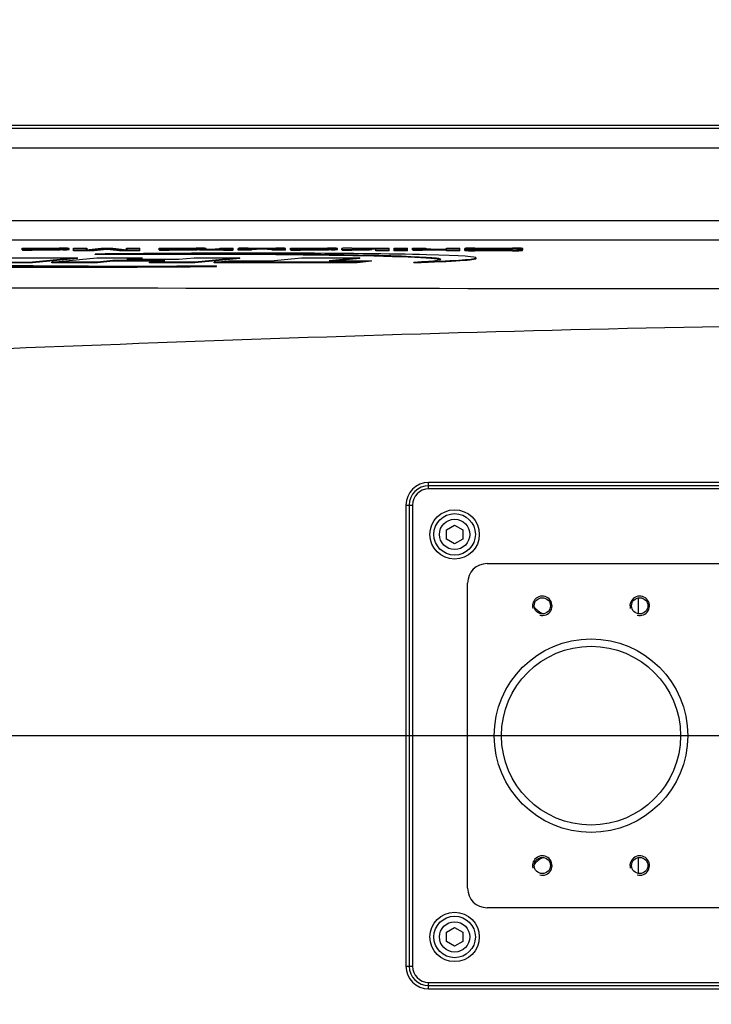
# Model space of a CAD drawing. Extents: x 0 to 594, y 0 to 420.
# Tile 75 of 104: x 342 to 352, y 180 to 195. Entities that reach past the tile are written whole.
import ezdxf

# ---------------------------------------------------------------- set-up
doc = ezdxf.new("R2010")
doc.units = 0
doc.header["$LTSCALE"] = 32.67
doc.linetypes.add('CENTER', pattern=[0.6, 0.375, -0.075, 0.075, -0.075])
doc.linetypes.add('PHANTOM', pattern=[0.8, 0.45, -0.05, 0.1, -0.05, 0.1, -0.05])
doc.layers.get('0').update_dxf_attribs({"linetype": 'CONTINUOUS'})
for name, color, linetype in [('1_DESIGN', 7, 'CONTINUOUS'), ('ASSY', 7, 'CONTINUOUS'), ('AXIS', 7, 'CONTINUOUS'), ('CRV', 7, 'CONTINUOUS'), ('DRAFT', 7, 'CONTINUOUS'), ('DRIV_DIM', 7, 'CONTINUOUS'), ('ROUND', 7, 'CONTINUOUS')]:
    doc.layers.add(name, color=color, linetype=linetype)
doc.styles.get("Standard").update_dxf_attribs({"font": 'txt', "width": 0.8})
doc.dimstyles.new('DIMSTYLE_1', dxfattribs={"dimtxt": 3.8, "dimasz": 1.8, "dimexe": 2, "dimexo": 1.5, "dimgap": 1.9, "dimtad": 1, "dimdec": 3, "dimlfac": 10, "dimtxsty": 'STANDARD', "dimblk": 'OPEN', "dimblk1": 'OPEN', "dimblk2": 'OPEN', "dimcen": 0.09, "dimazin": 2, "dimtp": 0.5, "dimtm": 0.5, "dimtfac": 1, "dimtdec": -1, "dimtofl": 0, "dimtmove": 0, "dimatfit": 3, "dimtolj": 1})
doc.dimstyles.new('DIMSTYLE_2', dxfattribs={"dimtxt": 3.8, "dimasz": 1.8, "dimexe": 2, "dimexo": 1.5, "dimgap": 0.95, "dimtad": 1, "dimdec": 3, "dimlfac": 10, "dimtxsty": 'STANDARD', "dimblk": 'OPEN', "dimblk1": 'OPEN', "dimblk2": 'OPEN', "dimcen": 0.09, "dimazin": 2, "dimtp": 0.001, "dimtm": 0.001, "dimtfac": 1, "dimtdec": 3, "dimtofl": 0, "dimtmove": 0, "dimatfit": 3, "dimtolj": 1})

# ---------------------------------------------------------------- blocks, each defined once
blk = doc.blocks.new('*D9')
at = {"layer": 'DRIV_DIM', "color": 2, "linetype": 'CONTINUOUS'}
for p, q in [((478.229, 259.55), (491.452, 274.235)), ((297.649, 184.12), (289.051, 184.12))]:
    blk.add_line(p, q, dxfattribs=at)
for points in [[(488.359, 273.482), (490.114, 272.749), (489.175, 274.404)], [(290.449, 185.925), (291.051, 184.12), (291.681, 185.916)]]:
    blk.add_lwpolyline(points, dxfattribs=at)
for start, end in [(48, 114), (114, 180)]:
    blk.add_arc((410.312, 184.12), 119.261, start, end, dxfattribs=at)
blk = doc.blocks.new('_OPEN')
at = {"color": 0, "linetype": 'BYBLOCK'}
for p, q in [((0, 0), (-1, 0.342)), ((-1, -0.342), (0, 0)), ((-1, 0), (0, 0))]:
    blk.add_line(p, q, dxfattribs=at)
blk = doc.blocks.new('*D10')
at = {"layer": 'DRIV_DIM', "color": 2, "linetype": 'CONTINUOUS'}
for p, q in [((302.148, 184.12), (289.051, 184.12)), ((478.229, 108.691), (491.452, 94.006))]:
    blk.add_line(p, q, dxfattribs=at)
for points in [[(291.681, 182.325), (291.051, 184.12), (290.449, 182.316)], [(489.175, 93.837), (490.114, 95.492), (488.359, 94.758)]]:
    blk.add_lwpolyline(points, dxfattribs=at)
for start, end in [(180, 246), (246, 312)]:
    blk.add_arc((410.312, 184.12), 119.261, start, end, dxfattribs=at)
blk = doc.blocks.new('*D13')
at = {"layer": 'DRIV_DIM', "color": 2, "linetype": 'CONTINUOUS'}
blk.add_line((339.298, 254.526), (410.312, 184.12), dxfattribs=at)
at = {"layer": 'DRIV_DIM', "color": 2, "linetype": 'CONTINUOUS', "xscale": 1.8, "yscale": 1.8, "zscale": 1.8, "rotation": 135.2468841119}
blk.add_blockref('_OPEN', (339.298, 254.526), dxfattribs=at)

msp = doc.modelspace()

# ---------------------------------------------------------------- linework, layer by layer
at = {"color": 7, "linetype": 'CONTINUOUS'}
for p, q in [((341.65505, 191.60209), (341.65505, 191.62974)), ((341.65505, 191.62974), (342.22368, 191.62974)), ((342.24019, 191.60614), (341.80731, 191.60614)), ((342.24019, 191.59613), (341.80731, 191.59613)), ((341.86011, 191.62466), (341.86011, 191.62008)), ((342.10731, 191.62466), (341.86011, 191.62466)), ((341.86011, 191.62008), (342.15668, 191.62008)), ((341.86011, 191.61544), (341.86011, 191.61353)), ((342.2793, 191.61544), (341.86011, 191.61544)), ((341.93364, 191.61132), (342.27895, 191.61132)), ((342.10731, 191.62008), (342.10731, 191.62466)), ((342.27895, 191.61132), (342.24019, 191.60614)), ((342.24019, 191.59613), (342.24019, 191.60614)), ((342.27895, 191.60131), (342.24019, 191.59613)), ((342.27895, 191.60131), (342.27895, 191.61132)), ((342.2793, 191.60543), (342.29365, 191.60544)), ((342.37557, 191.62529), (342.36851, 191.6262)), ((342.378, 191.6223), (342.37798, 191.62434)), ((342.37804, 191.61826), (342.378, 191.6223)), ((342.37804, 191.60825), (342.37804, 191.61826)), ((342.44625, 191.58918), (342.44625, 191.62974)), ((342.44625, 191.62974), (342.65098, 191.62974)), ((342.7606, 191.59918), (342.44625, 191.59918)), ((342.7606, 191.58918), (342.44625, 191.58918)), ((342.65098, 191.62974), (342.6401, 191.60492)), ((342.6401, 191.60492), (342.87058, 191.62974)), ((342.65098, 191.61973), (342.64471, 191.60541)), ((342.65098, 191.61973), (342.65098, 191.62974)), ((342.95958, 191.6207), (342.7606, 191.59918)), ((342.95958, 191.6107), (342.7606, 191.58918)), ((342.7606, 191.58918), (342.7606, 191.59918)), ((342.77726, 191.52896), (342.77726, 191.53897)), ((342.87058, 191.62974), (343.05053, 191.62974)), ((342.95958, 191.6107), (342.95958, 191.6207)), ((343.15201, 191.59918), (342.95958, 191.6207)), ((343.15201, 191.58918), (342.95958, 191.6107)), ((343.05053, 191.62974), (343.27252, 191.60492)), ((343.15201, 191.58918), (343.15201, 191.59918)), ((343.46636, 191.59918), (343.15201, 191.59918)), ((343.46636, 191.58918), (343.15201, 191.58918)), ((343.26163, 191.61973), (343.26163, 191.62974)), ((343.27252, 191.60492), (343.26163, 191.62974)), ((343.26163, 191.62974), (343.46636, 191.62974)), ((343.2679, 191.60543), (343.26163, 191.61973)), ((343.46636, 191.58918), (343.46636, 191.62974)), ((343.76245, 191.60209), (343.76251, 191.62974)), ((343.76251, 191.62974), (344.33114, 191.62974)), ((344.34766, 191.60614), (343.91479, 191.60614)), ((344.34766, 191.59613), (343.91479, 191.59613)), ((343.96757, 191.62466), (343.96757, 191.62008)), ((344.21477, 191.62466), (343.96757, 191.62466)), ((343.96757, 191.62008), (344.26414, 191.62008)), ((343.96757, 191.61544), (343.96757, 191.61353)), ((344.38676, 191.61544), (343.96757, 191.61544)), ((344.04109, 191.61132), (344.38641, 191.61132)), ((344.21477, 191.62008), (344.21477, 191.62466)), ((344.38641, 191.61132), (344.34766, 191.60614)), ((344.34766, 191.59613), (344.34766, 191.60614)), ((344.38641, 191.60131), (344.34766, 191.59613)), ((344.38641, 191.60131), (344.38641, 191.61132)), ((344.38676, 191.60543), (344.40108, 191.60544)), ((344.44108, 191.60612), (344.48099, 191.61131)), ((344.44108, 191.59612), (344.44108, 191.60612)), ((344.75189, 191.60612), (344.44108, 191.60612)), ((344.75189, 191.59612), (344.44108, 191.59612)), ((344.48302, 191.62529), (344.47597, 191.6262)), ((344.48099, 191.61131), (344.62555, 191.61131)), ((344.48545, 191.6223), (344.48543, 191.62434)), ((344.4855, 191.61826), (344.48545, 191.6223)), ((344.4855, 191.61131), (344.4855, 191.61826)), ((344.69925, 191.61352), (344.69925, 191.62974)), ((344.69925, 191.62974), (344.90363, 191.62974)), ((344.90363, 191.60208), (344.90363, 191.62974)), ((344.98211, 191.59614), (344.98211, 191.62378)), ((345.18657, 191.60614), (344.98211, 191.60614)), ((345.18657, 191.59614), (344.98211, 191.59614)), ((345.13384, 191.62974), (345.55728, 191.62974)), ((345.18657, 191.59614), (345.18657, 191.62234)), ((345.19288, 191.61364), (345.20537, 191.61417)), ((345.24713, 191.62455), (345.26018, 191.62456)), ((345.43094, 191.62456), (345.26018, 191.62456)), ((345.43094, 191.61455), (345.26018, 191.61455)), ((345.43094, 191.62456), (345.44438, 191.62455)), ((345.50455, 191.59614), (345.50455, 191.62234)), ((345.70901, 191.60614), (345.50455, 191.60614)), ((345.70901, 191.59614), (345.50455, 191.59614)), ((345.70901, 191.59614), (345.70901, 191.62378)), ((345.7867, 191.60209), (345.7867, 191.62974)), ((345.7867, 191.62974), (346.35541, 191.62974)), ((345.93905, 191.60614), (346.37195, 191.60614)), ((346.37195, 191.59613), (345.93905, 191.59613)), ((345.99186, 191.62466), (345.99186, 191.62008)), ((346.23906, 191.62466), (345.99186, 191.62466)), ((345.99186, 191.62008), (346.28843, 191.62008)), ((345.99186, 191.61544), (345.99186, 191.61353)), ((345.99186, 191.61544), (346.41105, 191.61544)), ((346.06538, 191.61132), (346.4107, 191.61132)), ((346.23906, 191.62008), (346.23906, 191.62466)), ((346.4107, 191.61132), (346.37195, 191.60614)), ((346.37195, 191.59613), (346.37195, 191.60614)), ((346.4107, 191.60131), (346.37195, 191.59613)), ((346.4107, 191.60131), (346.4107, 191.61132)), ((346.41105, 191.60543), (346.42538, 191.60544)), ((346.50729, 191.62529), (346.50023, 191.6262)), ((346.50973, 191.6223), (346.50971, 191.62434)), ((346.50979, 191.61826), (346.50973, 191.6223)), ((346.50979, 191.60825), (346.50979, 191.61826)), ((346.57774, 191.60209), (346.57774, 191.62434)), ((347.00038, 191.60614), (346.72938, 191.60614)), ((347.00038, 191.59613), (346.72938, 191.59613)), ((346.73204, 191.62974), (347.30491, 191.62974)), ((346.78211, 191.62244), (346.78211, 191.61353)), ((347.10018, 191.62466), (346.85573, 191.62466)), ((347.10018, 191.61466), (346.85573, 191.61466)), ((346.85573, 191.61132), (347.03913, 191.61132)), ((347.03913, 191.61132), (347.00038, 191.60614)), ((347.00038, 191.59613), (347.00038, 191.60614)), ((347.03913, 191.60131), (347.00038, 191.59613)), ((347.03913, 191.60131), (347.03913, 191.61132)), ((347.10018, 191.58726), (347.10018, 191.62466)), ((347.30491, 191.59912), (347.10018, 191.59727)), ((347.30491, 191.58911), (347.10018, 191.58726)), ((347.30491, 191.58911), (347.30491, 191.62974)), ((347.38312, 191.58726), (347.38312, 191.62974)), ((347.38312, 191.62974), (347.58785, 191.62974)), ((347.58785, 191.60614), (347.38312, 191.60614)), ((347.38312, 191.60293), (347.58785, 191.60293)), ((347.58785, 191.59907), (347.38312, 191.59726)), ((347.58785, 191.58907), (347.38312, 191.58726)), ((347.58785, 191.58907), (347.58785, 191.62974)), ((347.66615, 191.60209), (347.66615, 191.62974)), ((347.66615, 191.62974), (347.87061, 191.62974)), ((348.18868, 191.60614), (347.81788, 191.60614)), ((348.18868, 191.59613), (347.81788, 191.59613)), ((347.87061, 191.62974), (347.87061, 191.61353)), ((347.94422, 191.61132), (348.18868, 191.61132)), ((348.18868, 191.61132), (348.18868, 191.62974)), ((348.18868, 191.62974), (348.39341, 191.62974)), ((348.18868, 191.58726), (348.18868, 191.60614)), ((348.39341, 191.59919), (348.18868, 191.59727)), ((348.39341, 191.58919), (348.18868, 191.58726)), ((348.39341, 191.58919), (348.39341, 191.62974)), ((348.47224, 191.61713), (348.47162, 191.62435)), ((348.47224, 191.60713), (348.47162, 191.61435)), ((348.47162, 191.60658), (348.67245, 191.60859)), ((348.47162, 191.59458), (348.47162, 191.60658)), ((348.47224, 191.60713), (348.47224, 191.61713)), ((348.47224, 191.60713), (348.47333, 191.60659)), ((348.47827, 191.61569), (348.4849, 191.61504)), ((348.61185, 191.61245), (348.62988, 191.61242)), ((348.62592, 191.62974), (349.20596, 191.62974)), ((349.20454, 191.59919), (348.62592, 191.59919)), ((349.20454, 191.58919), (348.62592, 191.58919)), ((348.62988, 191.61242), (349.09678, 191.61165)), ((348.67573, 191.60614), (348.67245, 191.60859)), ((348.67706, 191.62191), (348.67706, 191.61915)), ((348.7358, 191.60435), (349.10368, 191.60435)), ((349.14165, 191.61657), (348.73846, 191.61734)), ((348.76486, 191.62413), (348.77694, 191.62413)), ((349.10235, 191.62413), (348.77694, 191.62413)), ((349.10235, 191.62413), (349.11289, 191.62412)), ((349.14163, 191.60639), (349.14163, 191.60998)), ((349.23214, 191.61641), (349.14165, 191.61657)), ((349.1557, 191.62295), (349.16014, 191.62037)), ((349.16014, 191.62037), (349.16021, 191.62033)), ((349.16014, 191.62037), (349.16021, 191.62033)), ((349.36025, 191.62224), (349.16021, 191.62033)), ((349.16021, 191.61654), (349.16021, 191.62033)), ((349.3576, 191.61238), (349.35884, 191.60458)), ((349.36025, 191.61223), (349.35877, 191.61222)), ((349.35884, 191.59458), (349.35884, 191.60458)), ((349.36025, 191.61223), (349.36025, 191.62435)), ((339.61245, 191.41523), (341.81245, 191.41523)), ((341.81245, 191.40522), (339.64633, 191.40522)), ((340.30399, 191.48158), (342.50399, 191.48158)), ((342.50399, 191.48158), (341.81245, 191.41523)), ((342.50399, 191.47157), (341.81245, 191.40522)), ((341.81245, 191.40522), (341.81245, 191.41523)), ((342.11245, 191.41523), (342.80399, 191.48158)), ((342.11245, 191.40522), (342.11245, 191.41523)), ((342.81245, 191.41523), (342.11245, 191.41523)), ((342.81245, 191.40522), (342.11245, 191.40522)), ((342.50399, 191.47157), (342.50399, 191.48158)), ((342.80399, 191.48158), (343.50399, 191.48158)), ((343.04903, 191.43793), (342.81245, 191.41523)), ((343.04903, 191.42792), (342.81245, 191.40522)), ((342.81245, 191.40522), (342.81245, 191.41523)), ((343.04903, 191.42792), (343.04903, 191.43793)), ((343.84903, 191.43793), (343.04903, 191.43793)), ((343.74474, 191.42792), (343.04903, 191.42792)), ((343.50399, 191.48158), (343.26741, 191.45888)), ((343.26741, 191.45888), (344.06741, 191.45888)), ((343.50399, 191.47157), (343.3717, 191.45888)), ((343.50399, 191.47157), (343.50399, 191.48158)), ((343.61245, 191.41523), (343.84903, 191.43793)), ((343.61245, 191.40522), (343.61245, 191.41523)), ((344.31245, 191.41523), (343.61245, 191.41523)), ((344.31245, 191.40522), (343.61245, 191.40522)), ((344.06741, 191.45888), (344.30399, 191.48158)), ((344.30399, 191.48158), (345.00399, 191.48158)), ((345.00399, 191.48158), (344.31245, 191.41523)), ((345.00399, 191.47157), (344.31245, 191.40522)), ((344.31245, 191.40522), (344.31245, 191.41523)), ((344.61245, 191.41523), (344.83083, 191.43618)), ((344.61245, 191.40522), (344.61245, 191.41523)), ((346.81245, 191.41523), (344.61245, 191.41523)), ((346.81245, 191.40522), (344.61245, 191.40522)), ((344.83083, 191.43618), (345.48083, 191.43618)), ((345.00399, 191.47157), (345.00399, 191.48158)), ((345.48083, 191.43618), (345.95399, 191.48158)), ((345.95399, 191.48158), (346.85399, 191.48158)), ((346.85399, 191.48158), (346.38083, 191.43618)), ((346.38083, 191.43618), (347.03083, 191.43618)), ((346.85399, 191.47157), (346.48512, 191.43618)), ((347.03083, 191.43618), (346.81245, 191.41523)), ((347.03083, 191.42618), (346.81245, 191.40522)), ((346.81245, 191.40522), (346.81245, 191.41523)), ((346.85399, 191.47157), (346.85399, 191.48158)), ((347.03083, 191.42618), (347.03083, 191.43618)), ((347.68601, 191.40579), (347.68601, 191.41579)), ((348.64203, 191.47017), (348.64203, 191.48018)), ((344.64763, 191.34783), (344.64763, 191.35784))]:
    msp.add_line(p, q, dxfattribs=at)
at = {"color": 9, "linetype": 'CONTINUOUS'}
for p, q in [((341.80731, 191.59613), (341.80731, 191.60614)), ((342.2793, 191.60543), (342.2793, 191.61544)), ((343.91479, 191.59613), (343.91479, 191.60614)), ((344.38676, 191.60543), (344.38676, 191.61544)), ((344.75189, 191.59612), (344.75189, 191.60612)), ((345.26018, 191.61455), (345.26018, 191.62456)), ((345.43094, 191.61455), (345.43094, 191.62456)), ((345.93905, 191.59613), (345.93905, 191.60614)), ((346.41105, 191.60543), (346.41105, 191.61544)), ((346.72938, 191.59613), (346.72938, 191.60614)), ((346.85573, 191.61466), (346.85573, 191.62466)), ((347.81788, 191.59613), (347.81788, 191.60614)), ((348.61185, 191.60798), (348.61185, 191.61245)), ((348.62592, 191.58919), (348.62592, 191.59919)), ((348.77694, 191.61726), (348.77694, 191.62413)), ((349.09678, 191.60435), (349.09678, 191.61165)), ((349.10235, 191.61665), (349.10235, 191.62413)), ((349.1557, 191.61655), (349.1557, 191.62295)), ((349.20454, 191.58919), (349.20454, 191.59919))]:
    msp.add_line(p, q, dxfattribs=at)
at = {"color": 7, "linetype": 'CONTINUOUS'}
for radius in [1.49, 1.37785]:
    msp.add_circle((350.41245, 184.12031), radius, dxfattribs=at)
for centre, radius, start, end in [((342.10207, 187.35571), 4.26895, 89.761234, 89.929605), ((344.20952, 187.36676), 4.25791, 89.761058, 89.929438), ((344.39299, 197.48272), 5.86729, 269.939211, 270.410936), ((344.40012, 195.89475), 4.28931, 270.012911, 270.545618), ((346.23382, 187.36678), 4.25789, 89.761057, 89.929438), ((346.80816, 191.29315), 0.3211, 91.810534, 92.945187), ((346.85525, 186.48838), 5.12628, 89.994729, 90.155857), ((346.8553, 186.44692), 5.17774, 89.995274, 90.147501), ((349.08876, 187.04761), 4.56405, 89.781885, 89.899413), ((349.09667, 189.07276), 2.53888, 89.590564, 89.786306)]:
    msp.add_arc(centre, radius, start, end, dxfattribs=at)
at = {"color": 2, "linetype": 'CONTINUOUS'}
for centre in [(349.66245, 186.12031), (351.16245, 186.12031), (349.66245, 182.12031), (351.16245, 182.12031)]:
    msp.add_arc(centre, 0.15, 255, 195, dxfattribs=at)
at = {"color": 7, "linetype": 'CONTINUOUS'}
for centre, major_axis, ratio, start_param, end_param in [((343.71245, 191.44841), (4.92958, 0.03178), 0.01995585, 5.64973275, 8.04471854), ((343.71245, 191.44841), (4.38957, 0.00834), 0.02153054, 5.8442637, 8.06863325), ((343.71245, 191.44841), (4.92958, 0.03178), 0.01995585, 2.5081401, 4.90312588), ((343.71245, 191.4384), (4.92958, 0.03178), 0.01995585, 3.14146399, 4.90312588), ((343.71245, 191.44841), (4.38957, 0.00834), 0.02153054, 2.70267105, 4.9270406), ((343.71245, 191.4384), (4.38957, 0.00834), 0.02153054, 0.05029524, 1.78544794), ((343.71245, 191.4384), (4.92958, 0.03178), 0.01995585, -0.63345256, -0.00012867)]:
    msp.add_ellipse(centre, major_axis=major_axis, ratio=ratio, start_param=start_param, end_param=end_param, dxfattribs=at)
for points, knots in [([(341.65505, 191.6121), (341.65505, 191.61107), (341.66085, 191.61072), (341.66362, 191.60995), (341.66652, 191.60966)], [0, 0, 0, 0, 0.25976984, 1, 1, 1, 1]), ([(341.65505, 191.60209), (341.65505, 191.60124), (341.65966, 191.60074), (341.66549, 191.5995), (341.67855, 191.59871), (341.69574, 191.59775), (341.71863, 191.59704), (341.75632, 191.59629), (341.78644, 191.59613), (341.80731, 191.59613)], [0, 0, 0, 0, 0.01667522, 0.06325567, 0.14291889, 0.25810278, 0.40883588, 0.58991124, 1, 1, 1, 1]), ([(341.66652, 191.60966), (341.67349, 191.60896), (341.72038, 191.60627), (341.76736, 191.60614), (341.80731, 191.60614)], [0, 0, 0, 0, 0.14908007, 1, 1, 1, 1]), ([(341.93364, 191.61132), (341.92411, 191.61132), (341.90626, 191.61155), (341.88065, 191.61096), (341.86929, 191.61282), (341.86011, 191.61244), (341.86011, 191.61353)], [0, 0, 0, 0, 0.38779945, 0.75021898, 0.95557581, 1, 1, 1, 1]), ([(342.11986, 191.62463), (342.12734, 191.6246), (342.14062, 191.62432), (342.15921, 191.62456), (342.1672, 191.62309), (342.17349, 191.6233), (342.17349, 191.62245)], [0, 0, 0, 0, 0.41748301, 0.76612843, 0.95235361, 1, 1, 1, 1]), ([(342.17349, 191.62104), (342.17349, 191.6205), (342.16553, 191.61988), (342.16179, 191.62008), (342.15668, 191.62008)], [0, 0, 0, 0, 0.0959298, 1, 1, 1, 1]), ([(342.36851, 191.6262), (342.34974, 191.62799), (342.3014, 191.62907), (342.25313, 191.62974), (342.22368, 191.62974)], [0, 0, 0, 0, 0.39030515, 1, 1, 1, 1]), ([(342.2793, 191.61544), (342.28661, 191.61544), (342.31399, 191.61549), (342.34138, 191.61544), (342.36145, 191.61622)], [0, 0, 0, 0, 0.2666324, 1, 1, 1, 1]), ([(342.29365, 191.60544), (342.30483, 191.60545), (342.32539, 191.6058), (342.35471, 191.60513), (342.36758, 191.60749), (342.37804, 191.60692), (342.37804, 191.60825)], [0, 0, 0, 0, 0.39641403, 0.75363463, 0.95278919, 1, 1, 1, 1]), ([(342.36145, 191.61622), (342.36358, 191.61631), (342.36879, 191.61664), (342.37414, 191.61671), (342.37711, 191.61764)], [0, 0, 0, 0, 0.40670207, 1, 1, 1, 1]), ([(342.37798, 191.62434), (342.37797, 191.6246), (342.37689, 191.62501), (342.37618, 191.62517), (342.37557, 191.62529)], [0, 0, 0, 0, 0.29216828, 1, 1, 1, 1]), ([(342.37711, 191.61764), (342.37736, 191.61771), (342.37772, 191.61781), (342.37804, 191.61813), (342.37804, 191.61826)], [0, 0, 0, 0, 0.67285248, 1, 1, 1, 1]), ([(343.76245, 191.6121), (343.76244, 191.61107), (343.76825, 191.61072), (343.77102, 191.60995), (343.77392, 191.60966)], [0, 0, 0, 0, 0.25957904, 1, 1, 1, 1]), ([(343.76245, 191.60209), (343.76244, 191.60124), (343.76706, 191.60074), (343.77288, 191.5995), (343.78596, 191.59871), (343.80317, 191.59775), (343.82607, 191.59704), (343.86378, 191.59629), (343.89391, 191.59613), (343.91479, 191.59613)], [0, 0, 0, 0, 0.0166557, 0.06323116, 0.14291036, 0.2581286, 0.40889754, 0.58998385, 1, 1, 1, 1]), ([(343.77392, 191.60966), (343.78089, 191.60896), (343.82781, 191.60627), (343.87482, 191.60614), (343.91479, 191.60614)], [0, 0, 0, 0, 0.14910437, 1, 1, 1, 1]), ([(344.04109, 191.61132), (344.03157, 191.61132), (344.01372, 191.61155), (343.9881, 191.61096), (343.97675, 191.61282), (343.96757, 191.61244), (343.96757, 191.61353)], [0, 0, 0, 0, 0.38779895, 0.75021764, 0.9555751, 1, 1, 1, 1]), ([(344.22728, 191.62463), (344.23477, 191.6246), (344.24805, 191.62432), (344.26665, 191.62456), (344.27464, 191.62309), (344.28095, 191.6233), (344.28095, 191.62245)], [0, 0, 0, 0, 0.41726486, 0.76578116, 0.95222208, 1, 1, 1, 1]), ([(344.28095, 191.62104), (344.28095, 191.6205), (344.27299, 191.61988), (344.26924, 191.62008), (344.26414, 191.62008)], [0, 0, 0, 0, 0.09593392, 1, 1, 1, 1]), ([(344.47597, 191.6262), (344.4572, 191.62799), (344.40885, 191.62907), (344.36058, 191.62974), (344.33114, 191.62974)], [0, 0, 0, 0, 0.39030545, 1, 1, 1, 1]), ([(344.43507, 191.61558), (344.4382, 191.61561), (344.44948, 191.61572), (344.46076, 191.61591), (344.4689, 191.61623)], [0, 0, 0, 0, 0.2774417, 1, 1, 1, 1]), ([(344.4689, 191.61623), (344.47103, 191.61631), (344.47624, 191.61665), (344.4816, 191.61671), (344.48457, 191.61764)], [0, 0, 0, 0, 0.40654894, 1, 1, 1, 1]), ([(344.48543, 191.62434), (344.48543, 191.6246), (344.48435, 191.62501), (344.48363, 191.62517), (344.48302, 191.62529)], [0, 0, 0, 0, 0.29216843, 1, 1, 1, 1]), ([(344.48457, 191.61764), (344.48482, 191.61771), (344.48518, 191.61781), (344.4855, 191.61813), (344.4855, 191.61826)], [0, 0, 0, 0, 0.67296521, 1, 1, 1, 1]), ([(344.69925, 191.61352), (344.69925, 191.61242), (344.69003, 191.61282), (344.67864, 191.61094), (344.65296, 191.61154), (344.63509, 191.61131), (344.62555, 191.61131)], [0, 0, 0, 0, 0.04458278, 0.25041907, 0.61263197, 1, 1, 1, 1]), ([(344.75189, 191.60612), (344.78108, 191.60612), (344.82792, 191.60665), (344.87483, 191.60787), (344.89242, 191.60966)], [0, 0, 0, 0, 0.62272708, 1, 1, 1, 1]), ([(344.75189, 191.59612), (344.77275, 191.59612), (344.80283, 191.59627), (344.84046, 191.59703), (344.86327, 191.59773), (344.88037, 191.5987), (344.89331, 191.5995), (344.89909, 191.60071), (344.90363, 191.60124), (344.90363, 191.60208)], [0, 0, 0, 0, 0.41112658, 0.59252278, 0.74325867, 0.85811869, 0.93730337, 0.98347173, 1, 1, 1, 1]), ([(344.89242, 191.60966), (344.89526, 191.60995), (344.89798, 191.61069), (344.90363, 191.61108), (344.90363, 191.61208)], [0, 0, 0, 0, 0.74016949, 1, 1, 1, 1]), ([(345.13384, 191.62974), (345.11299, 191.62974), (345.08291, 191.62959), (345.04529, 191.62883), (345.02248, 191.62812), (345.00538, 191.62716), (344.99243, 191.62636), (344.98665, 191.62514), (344.98211, 191.62462), (344.98211, 191.62378)], [0, 0, 0, 0, 0.41108058, 0.59244139, 0.74315492, 0.85802187, 0.9372409, 0.98345192, 1, 1, 1, 1]), ([(345.18657, 191.62234), (345.18657, 191.62318), (345.19322, 191.62326), (345.2024, 191.62456), (345.22353, 191.62434), (345.23874, 191.62454), (345.24713, 191.62455)], [0, 0, 0, 0, 0.04135173, 0.22352333, 0.58605828, 1, 1, 1, 1]), ([(345.18657, 191.61234), (345.18657, 191.61248), (345.18863, 191.614), (345.19085, 191.61349), (345.19288, 191.61364)], [0, 0, 0, 0, 0.06531217, 1, 1, 1, 1]), ([(345.20537, 191.61417), (345.20961, 191.61428), (345.22787, 191.61455), (345.24614, 191.61455), (345.26018, 191.61455)], [0, 0, 0, 0, 0.23179412, 1, 1, 1, 1]), ([(345.43094, 191.61455), (345.44479, 191.61455), (345.46286, 191.61455), (345.48093, 191.61429), (345.48514, 191.61419)], [0, 0, 0, 0, 0.76703469, 1, 1, 1, 1]), ([(345.44438, 191.62455), (345.45273, 191.62454), (345.46787, 191.62434), (345.48886, 191.62455), (345.49798, 191.62327), (345.50455, 191.62317), (345.50455, 191.62234)], [0, 0, 0, 0, 0.41498997, 0.77750478, 0.95881359, 1, 1, 1, 1]), ([(345.48514, 191.61419), (345.48787, 191.61412), (345.49409, 191.61374), (345.50061, 191.61406), (345.50395, 191.61282)], [0, 0, 0, 0, 0.43463183, 1, 1, 1, 1]), ([(345.70901, 191.62378), (345.70901, 191.62462), (345.70447, 191.62514), (345.69869, 191.62636), (345.68574, 191.62716), (345.66864, 191.62812), (345.64583, 191.62883), (345.60821, 191.62959), (345.57813, 191.62974), (345.55728, 191.62974)], [0, 0, 0, 0, 0.01654836, 0.06276044, 0.14197998, 0.25684347, 0.40755084, 0.58890971, 1, 1, 1, 1]), ([(345.7867, 191.6121), (345.7867, 191.61107), (345.7925, 191.61072), (345.79527, 191.60995), (345.79818, 191.60966)], [0, 0, 0, 0, 0.25974375, 1, 1, 1, 1]), ([(345.7867, 191.60209), (345.7867, 191.60124), (345.79131, 191.60074), (345.79714, 191.5995), (345.81021, 191.59871), (345.82743, 191.59775), (345.85033, 191.59704), (345.88804, 191.59629), (345.91817, 191.59613), (345.93905, 191.59613)], [0, 0, 0, 0, 0.01667574, 0.06326517, 0.14295037, 0.25816718, 0.40892899, 0.59000521, 1, 1, 1, 1]), ([(345.79818, 191.60966), (345.80515, 191.60896), (345.85207, 191.60627), (345.89907, 191.60614), (345.93905, 191.60614)], [0, 0, 0, 0, 0.14911512, 1, 1, 1, 1]), ([(346.06538, 191.61132), (346.05586, 191.61132), (346.03801, 191.61155), (346.01239, 191.61097), (346.00103, 191.61282), (345.99186, 191.61244), (345.99186, 191.61353)], [0, 0, 0, 0, 0.38786953, 0.75040606, 0.95567393, 1, 1, 1, 1]), ([(346.25157, 191.62463), (346.25906, 191.6246), (346.27234, 191.62432), (346.29094, 191.62456), (346.29893, 191.62309), (346.30524, 191.6233), (346.30524, 191.62245)], [0, 0, 0, 0, 0.41726617, 0.76578268, 0.9522225, 1, 1, 1, 1]), ([(346.30524, 191.62104), (346.30524, 191.6205), (346.29728, 191.61987), (346.29354, 191.62008), (346.28843, 191.62008)], [0, 0, 0, 0, 0.09575741, 1, 1, 1, 1]), ([(346.50023, 191.6262), (346.48146, 191.62799), (346.43312, 191.62907), (346.38485, 191.62974), (346.35541, 191.62974)], [0, 0, 0, 0, 0.39034961, 1, 1, 1, 1]), ([(346.41105, 191.61544), (346.41835, 191.61544), (346.44573, 191.61549), (346.47313, 191.61544), (346.49319, 191.61623)], [0, 0, 0, 0, 0.26665864, 1, 1, 1, 1]), ([(346.42538, 191.60544), (346.43656, 191.60545), (346.45712, 191.6058), (346.48644, 191.60513), (346.49931, 191.6075), (346.50979, 191.60692), (346.50979, 191.60825)], [0, 0, 0, 0, 0.39631658, 0.75344834, 0.9527148, 1, 1, 1, 1]), ([(346.49319, 191.61623), (346.49533, 191.61631), (346.50054, 191.61665), (346.50589, 191.61671), (346.50886, 191.61764)], [0, 0, 0, 0, 0.40654851, 1, 1, 1, 1]), ([(346.50971, 191.62434), (346.5097, 191.6246), (346.50862, 191.62501), (346.5079, 191.62517), (346.50729, 191.62529)], [0, 0, 0, 0, 0.29232005, 1, 1, 1, 1]), ([(346.50886, 191.61764), (346.50911, 191.61771), (346.50947, 191.61781), (346.50979, 191.61813), (346.50979, 191.61826)], [0, 0, 0, 0, 0.67296571, 1, 1, 1, 1]), ([(346.73204, 191.62974), (346.71233, 191.62974), (346.6837, 191.62957), (346.64738, 191.62888), (346.62415, 191.6283), (346.60565, 191.62735), (346.59051, 191.62692), (346.58374, 191.6253), (346.57774, 191.62538), (346.57774, 191.62434)], [0, 0, 0, 0, 0.38243399, 0.5549851, 0.70615009, 0.83033693, 0.92278474, 0.97983423, 1, 1, 1, 1]), ([(346.57774, 191.6121), (346.57774, 191.61109), (346.58346, 191.6107), (346.58621, 191.60995), (346.58907, 191.60966)], [0, 0, 0, 0, 0.25961871, 1, 1, 1, 1]), ([(346.57774, 191.60209), (346.57774, 191.60125), (346.58227, 191.60073), (346.58804, 191.59951), (346.60098, 191.59871), (346.61807, 191.59775), (346.64086, 191.59704), (346.67847, 191.59629), (346.70854, 191.59613), (346.72938, 191.59613)], [0, 0, 0, 0, 0.01652455, 0.06267983, 0.14184707, 0.25669508, 0.40743311, 0.58884345, 1, 1, 1, 1]), ([(346.58907, 191.60966), (346.59598, 191.60896), (346.64271, 191.60626), (346.68953, 191.60614), (346.72938, 191.60614)], [0, 0, 0, 0, 0.14831111, 1, 1, 1, 1]), ([(346.78211, 191.62244), (346.78211, 191.62265), (346.7831, 191.62303), (346.78375, 191.62313), (346.78434, 191.62322)], [0, 0, 0, 0, 0.2612866, 1, 1, 1, 1]), ([(346.85573, 191.61132), (346.84619, 191.61132), (346.82834, 191.61156), (346.80269, 191.61096), (346.79132, 191.61283), (346.78211, 191.61244), (346.78211, 191.61353)], [0, 0, 0, 0, 0.38754677, 0.74980477, 0.95544916, 1, 1, 1, 1]), ([(346.78302, 191.61295), (346.78339, 191.61305), (346.78625, 191.61356), (346.78916, 191.6137), (346.79166, 191.61383)], [0, 0, 0, 0, 0.13462623, 1, 1, 1, 1]), ([(346.78434, 191.62322), (346.79126, 191.62427), (346.81058, 191.62423), (346.82975, 191.62462), (346.84197, 191.62465)], [0, 0, 0, 0, 0.36424595, 1, 1, 1, 1]), ([(346.79802, 191.61409), (346.80118, 191.6142), (346.81561, 191.61453), (346.83004, 191.61461), (346.84131, 191.61464)], [0, 0, 0, 0, 0.21934384, 1, 1, 1, 1]), ([(347.66615, 191.6121), (347.66615, 191.61108), (347.67188, 191.6107), (347.67462, 191.60995), (347.6775, 191.60966)], [0, 0, 0, 0, 0.25960729, 1, 1, 1, 1]), ([(347.66615, 191.60209), (347.66615, 191.60125), (347.67069, 191.60073), (347.67646, 191.59951), (347.68941, 191.59871), (347.70651, 191.59775), (347.72932, 191.59704), (347.76694, 191.59628), (347.79703, 191.59613), (347.81788, 191.59613)], [0, 0, 0, 0, 0.01652844, 0.06269736, 0.14188246, 0.25674236, 0.40747792, 0.58887353, 1, 1, 1, 1]), ([(347.6775, 191.60966), (347.68441, 191.60896), (347.73117, 191.60625), (347.77801, 191.60614), (347.81788, 191.60614)], [0, 0, 0, 0, 0.14834738, 1, 1, 1, 1]), ([(347.94422, 191.61132), (347.93469, 191.61132), (347.91683, 191.61156), (347.89118, 191.61096), (347.87981, 191.61283), (347.87061, 191.61244), (347.87061, 191.61353)], [0, 0, 0, 0, 0.38761643, 0.74999077, 0.95554698, 1, 1, 1, 1]), ([(348.62592, 191.62974), (348.60623, 191.62974), (348.57761, 191.62957), (348.54131, 191.62888), (348.51807, 191.6283), (348.49956, 191.62736), (348.48441, 191.62693), (348.47762, 191.62531), (348.47162, 191.62539), (348.47162, 191.62435)], [0, 0, 0, 0, 0.38211769, 0.55464848, 0.70588299, 0.83018174, 0.9227285, 0.97982843, 1, 1, 1, 1]), ([(348.47162, 191.60458), (348.47162, 191.60373), (348.47645, 191.60363), (348.47869, 191.60295), (348.48106, 191.60272)], [0, 0, 0, 0, 0.26289816, 1, 1, 1, 1]), ([(348.47162, 191.59458), (348.47162, 191.59354), (348.47762, 191.59362), (348.4844, 191.592), (348.49956, 191.59157), (348.51807, 191.59063), (348.54131, 191.59005), (348.57761, 191.58936), (348.60622, 191.58919), (348.62592, 191.58919)], [0, 0, 0, 0, 0.02017109, 0.07727007, 0.16981662, 0.29411494, 0.44535052, 0.61788179, 1, 1, 1, 1]), ([(348.47224, 191.61713), (348.4724, 191.61696), (348.47436, 191.61608), (348.47644, 191.61592), (348.47827, 191.61569)], [0, 0, 0, 0, 0.115097, 1, 1, 1, 1]), ([(348.48106, 191.60272), (348.49984, 191.60094), (348.5482, 191.59987), (348.59648, 191.59919), (348.62592, 191.59919)], [0, 0, 0, 0, 0.39058289, 1, 1, 1, 1]), ([(348.4849, 191.61504), (348.49195, 191.61448), (348.53426, 191.61262), (348.5766, 191.6125), (348.61185, 191.61245)], [0, 0, 0, 0, 0.16720785, 1, 1, 1, 1]), ([(348.7358, 191.60435), (348.72805, 191.60435), (348.71311, 191.60442), (348.69386, 191.60434), (348.68198, 191.60514), (348.67656, 191.60547), (348.67573, 191.60614)], [0, 0, 0, 0, 0.38622564, 0.74813514, 0.94672569, 1, 1, 1, 1]), ([(348.67706, 191.62191), (348.67706, 191.62236), (348.67983, 191.62264), (348.6812, 191.62292), (348.68268, 191.62304)], [0, 0, 0, 0, 0.23001173, 1, 1, 1, 1]), ([(348.73846, 191.61734), (348.73036, 191.61736), (348.71475, 191.61719), (348.69345, 191.61802), (348.68301, 191.61713), (348.67706, 191.61862), (348.67706, 191.61915)], [0, 0, 0, 0, 0.393747, 0.77619856, 0.97422027, 1, 1, 1, 1]), ([(348.68268, 191.62304), (348.68737, 191.62343), (348.71477, 191.62428), (348.74217, 191.62415), (348.76486, 191.62413)], [0, 0, 0, 0, 0.17172503, 1, 1, 1, 1]), ([(349.14163, 191.60639), (349.14163, 191.60468), (349.13214, 191.60544), (349.12241, 191.60394), (349.11029, 191.60435), (349.10368, 191.60435)], [0, 0, 0, 0, 0.13428867, 0.4803035, 1, 1, 1, 1]), ([(349.11289, 191.62412), (349.12281, 191.62412), (349.13615, 191.62444), (349.15013, 191.62342), (349.15472, 191.62349), (349.1557, 191.62295)], [0, 0, 0, 0, 0.69442935, 0.9216669, 1, 1, 1, 1]), ([(349.11481, 191.61158), (349.1225, 191.61152), (349.12804, 191.61014), (349.14163, 191.61128), (349.14163, 191.60998)], [0, 0, 0, 0, 0.85566887, 1, 1, 1, 1]), ([(349.20454, 191.59919), (349.23394, 191.59919), (349.28219, 191.59986), (349.33052, 191.60094), (349.34931, 191.60271)], [0, 0, 0, 0, 0.60904768, 1, 1, 1, 1]), ([(349.20454, 191.58919), (349.22423, 191.58919), (349.25284, 191.58936), (349.28915, 191.59005), (349.31239, 191.59063), (349.3309, 191.59157), (349.34605, 191.592), (349.35283, 191.59362), (349.35884, 191.59354), (349.35884, 191.59458)], [0, 0, 0, 0, 0.38211932, 0.55465042, 0.70588622, 0.83018406, 0.92273034, 0.97982899, 1, 1, 1, 1]), ([(349.35082, 191.62621), (349.33203, 191.628), (349.28368, 191.62907), (349.23539, 191.62974), (349.20596, 191.62974)], [0, 0, 0, 0, 0.39058258, 1, 1, 1, 1]), ([(349.35311, 191.61363), (349.33777, 191.6156), (349.29729, 191.61564), (349.25702, 191.61636), (349.23214, 191.61641)], [0, 0, 0, 0, 0.38318562, 1, 1, 1, 1]), ([(349.34931, 191.60271), (349.3517, 191.60294), (349.35395, 191.60363), (349.35884, 191.60373), (349.35884, 191.60458)], [0, 0, 0, 0, 0.73720129, 1, 1, 1, 1]), ([(349.36025, 191.62435), (349.36025, 191.6252), (349.35542, 191.62531), (349.35318, 191.62599), (349.35082, 191.62621)], [0, 0, 0, 0, 0.26289876, 1, 1, 1, 1]), ([(349.3576, 191.61238), (349.3576, 191.61279), (349.35545, 191.61325), (349.35426, 191.61348), (349.35311, 191.61363)], [0, 0, 0, 0, 0.25973508, 1, 1, 1, 1])]:
    msp.add_open_spline(points, degree=3, knots=knots, dxfattribs=at)
at = {"layer": '1_DESIGN', "color": 7, "linetype": 'CONTINUOUS'}
for p, q in [((348.18745, 187.29248), (348.31245, 187.36465)), ((348.18745, 187.14814), (348.18745, 187.29248)), ((348.31245, 187.36465), (348.43745, 187.29248)), ((348.43745, 187.29248), (348.43745, 187.14814)), ((348.31245, 187.07597), (348.18745, 187.14814)), ((348.43745, 187.14814), (348.31245, 187.07597)), ((348.18745, 181.09248), (348.31245, 181.16465)), ((348.18745, 180.94814), (348.18745, 181.09248)), ((348.31245, 181.16465), (348.43745, 181.09248)), ((348.43745, 181.09248), (348.43745, 180.94814)), ((348.31245, 180.87597), (348.18745, 180.94814)), ((348.43745, 180.94814), (348.31245, 180.87597))]:
    msp.add_line(p, q, dxfattribs=at)
for centre in [(348.31245, 187.22031), (348.31245, 181.02031)]:
    msp.add_circle(centre, 0.38, dxfattribs=at)
at = {"layer": '1_DESIGN', "color": 9, "linetype": 'CONTINUOUS'}
for centre, radius in [((348.31245, 187.22031), 0.31942), ((348.31245, 187.22031), 0.23333), ((348.31245, 181.02031), 0.31942), ((348.31245, 181.02031), 0.23333)]:
    msp.add_circle(centre, radius, dxfattribs=at)
at = {"layer": 'ASSY', "color": 7, "linetype": 'CONTINUOUS'}
for centre, start, end in [((349.86156, 186.37814), 220.50442, 243.956424), ((349.86156, 181.86248), 116.043576, 139.49558)]:
    msp.add_arc(centre, 0.425, start, end, dxfattribs=at)
at = {"layer": 'AXIS', "color": 9, "linetype": 'CONTINUOUS'}
for p, q in [((351.14099, 186.24289), (351.14099, 185.99773)), ((351.14099, 182.24289), (351.14099, 181.99773))]:
    msp.add_line(p, q, dxfattribs=at)
at = {"layer": 'AXIS', "color": 7, "linetype": 'CENTER'}
for p, q in [((344.93947, 184.12031), (303.64791, 184.12031)), ((355.31245, 184.12031), (344.93947, 184.12031))]:
    msp.add_line(p, q, dxfattribs=at)
at = {"layer": 'AXIS', "color": 7, "linetype": 'CONTINUOUS'}
for centre in [(349.66245, 186.12031), (351.16245, 186.12031), (349.66245, 182.12031), (351.16245, 182.12031)]:
    msp.add_circle(centre, 0.125, dxfattribs=at)
at = {"layer": 'CRV', "color": 2, "linetype": 'PHANTOM'}
msp.add_arc((410.31245, 184.12031), 100, 48, 175.448465, dxfattribs=at)
at = {"layer": 'DRAFT', "color": 7, "linetype": 'CONTINUOUS'}
msp.add_line((355.31245, 193.52031), (336.80014, 193.52031), dxfattribs=at)
at = {"layer": 'ROUND', "color": 9, "linetype": 'CONTINUOUS'}
for p, q in [((355.31245, 193.47106), (336.80014, 193.47106)), ((355.31245, 193.17124), (336.80014, 193.17124)), ((355.31245, 192.05065), (336.80014, 192.05065)), ((355.31245, 191.75084), (336.80014, 191.75084)), ((347.91245, 187.92031), (347.91245, 188.02031)), ((358.61245, 188.02031), (347.91245, 188.02031)), ((358.61245, 187.92031), (347.91245, 187.92031)), ((347.56245, 187.67031), (347.56245, 180.57031)), ((347.56245, 187.67031), (347.66245, 187.67031)), ((347.66245, 187.67031), (347.66245, 180.57031)), ((347.56245, 180.57031), (347.66245, 180.57031)), ((347.91245, 180.22031), (347.91245, 180.32031)), ((347.91245, 180.32031), (358.61245, 180.32031)), ((347.91245, 180.22031), (358.61245, 180.22031))]:
    msp.add_line(p, q, dxfattribs=at)
at = {"layer": 'ROUND', "color": 7, "linetype": 'CONTINUOUS'}
for p, q in [((358.61245, 187.97031), (347.91245, 187.97031)), ((347.61245, 187.67031), (347.61245, 180.57031)), ((348.81245, 186.77031), (352.91714, 186.77031)), ((348.51245, 181.77031), (348.51245, 186.47031)), ((352.91714, 181.47031), (348.81245, 181.47031)), ((347.91245, 180.27031), (358.61245, 180.27031))]:
    msp.add_line(p, q, dxfattribs=at)
at = {"layer": 'ROUND', "color": 9, "linetype": 'CONTINUOUS'}
for centre, radius, start, end in [((347.91245, 187.67031), 0.35, 90, 180), ((347.91245, 187.67031), 0.25, 90, 180), ((347.91245, 180.57031), 0.35, 180, 270), ((347.91245, 180.57031), 0.25, 180, 270)]:
    msp.add_arc(centre, radius, start, end, dxfattribs=at)
at = {"layer": 'ROUND', "color": 7, "linetype": 'CONTINUOUS'}
for centre, start, end in [((347.91245, 187.67031), 90, 180), ((348.81245, 186.47031), 90, 180), ((348.81245, 181.77031), 180, 270), ((347.91245, 180.57031), 180, 270)]:
    msp.add_arc(centre, 0.3, start, end, dxfattribs=at)
at = {"layer": 'ROUND', "color": 9, "linetype": 'CONTINUOUS'}
msp.add_open_spline([(355.31245, 191.00047), (353.76916, 191.00097), (347.59839, 191.00466), (341.42762, 191.01349), (336.80014, 191.02047)], degree=3, knots=[0, 0, 0, 0, 0.25009612, 1, 1, 1, 1], dxfattribs=at)
msp.add_open_spline([(355.31245, 190.45907), (349.13899, 190.40123), (342.96811, 190.15249), (336.80014, 189.88594)], degree=3, dxfattribs=at)

# ---------------------------------------------------------------- dimensions: what is measured, and where the dimension line sits
at = {"layer": 'DRIV_DIM', "color": 2, "linetype": 'CONTINUOUS'}
for base, line1, line2, picture, middle in [((361.80458, 293.07077), ((476.4275, 257.54851), (477.22551, 258.43479)), ((300.34152, 184.12031), (299.14891, 184.12031)), '*D9', (325.37448, 267.83863)), ((361.80458, 75.16985), ((304.84053, 184.12031), (303.64791, 184.12031)), ((476.4275, 110.69211), (477.22551, 109.80583)), '*D10', (315.10559, 112.29503))]:
    dim = msp.add_angular_dim_2l(base=base, line1=line1, line2=line2, dimstyle='DIMSTYLE_1', override={"dimtad": 2}, dxfattribs=at)
    dim.commit()
    dim.dimension.update_dxf_attribs({"geometry": picture, "text_midpoint": middle, "dimtype": 162})
dim = msp.add_radius_dim(center=(410.31245, 184.12031), mpoint=(339.29774, 254.52565), text='R<>', dimstyle='DIMSTYLE_2', override={"dimpost": '<>'}, dxfattribs=at)
dim.commit()
dim.dimension.update_dxf_attribs({"geometry": '*D13', "text_midpoint": (344.53665, 249.33169), "dimtype": 164})

doc.saveas('drawing.dxf')
